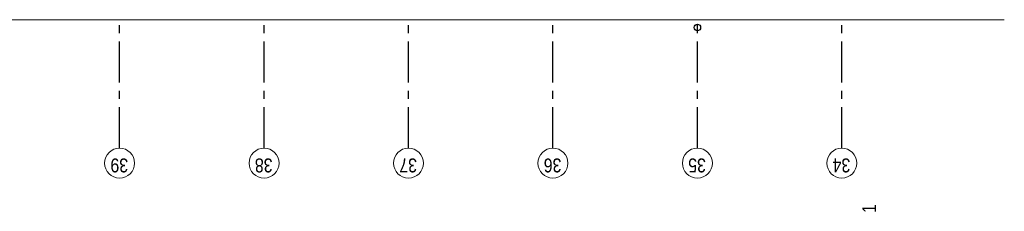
# Model space of a CAD drawing. Header units: millimetres. Extents: x -88840 to 85996, y -16279 to 104709.
# Tile 23 of 184: x -27987 to -15990, y 23069 to 25405. Entities that reach past the tile are written whole.
import ezdxf

# ---------------------------------------------------------------- set-up
doc = ezdxf.new("R2010")
doc.units = ezdxf.units.MM
doc.header["$LTSCALE"] = 400
doc.linetypes.add('CENTER', pattern=[2, 1.25, -0.25, 0.25, -0.25])
doc.layers.add('None', color=7, linetype='Continuous', lineweight=9)
doc.layers.add('stramien', color=1, linetype='CENTER')
doc.styles.add('Arial Narrow', font='ARIALN.TTF', dxfattribs={"height": 222.25})

# ---------------------------------------------------------------- blocks, each defined once
blk = doc.blocks.new('HWA')
at = {"layer": 'None', "color": 92, "linetype": 'Continuous', "lineweight": 25}
blk.add_circle((0, -74), 40, dxfattribs=at)

msp = doc.modelspace()

# ---------------------------------------------------------------- linework, layer by layer
at = {"layer": 'None', "color": 43, "linetype": 'Continuous', "lineweight": 9}
msp.add_line((-40179.7156, 25405.04674), (-15989.7156, 25405.04674), dxfattribs=at)
for centre in [(-26769.7156, 23656.2636), (-25009.7156, 23656.2636), (-23249.7156, 23656.2636), (-21489.7156, 23656.2636), (-19729.7156, 23656.2636), (-17969.7156, 23656.2636)]:
    msp.add_circle(centre, 182.60642, dxfattribs=at)
at = {"layer": 'stramien'}
for p, q in [((-26769.7156, 23838.87002), (-26769.7156, 25338.87002)), ((-25009.7156, 23838.87002), (-25009.7156, 25338.87002)), ((-23249.7156, 23838.87002), (-23249.7156, 25338.87002)), ((-21489.7156, 23838.87002), (-21489.7156, 25338.87002)), ((-19729.7156, 23838.87002), (-19729.7156, 25338.87002)), ((-17969.7156, 23838.87002), (-17969.7156, 25338.87002))]:
    msp.add_line(p, q, dxfattribs=at)

# ---------------------------------------------------------------- block references
at = {"layer": 'None', "color": 7}
msp.add_blockref('HWA', (-19729.7156, 25385.04674), dxfattribs=at)

# ---------------------------------------------------------------- texts
at = {"layer": 'None', "color": 8, "attachment_point": 1, "style": 'Arial Narrow'}
for s, insert, char_height, rotation in [('39', (-26665.71328, 23543.50601), 169.333333, 180), ('38', (-24905.71328, 23543.50601), 169.333333, 180), ('37', (-23145.71328, 23543.50601), 169.333333, 180), ('36', (-21385.71328, 23543.50601), 169.333333, 180), ('35', (-19625.71328, 23543.50601), 169.333333, 180), ('34', (-17865.71328, 23543.50601), 169.333333, 180), ('1', (-17721.31683, 23048.47051), 169.33333, 90)]:
    msp.add_mtext(s, dxfattribs=dict(at, insert=insert, char_height=char_height, rotation=rotation))

doc.saveas('drawing.dxf')
